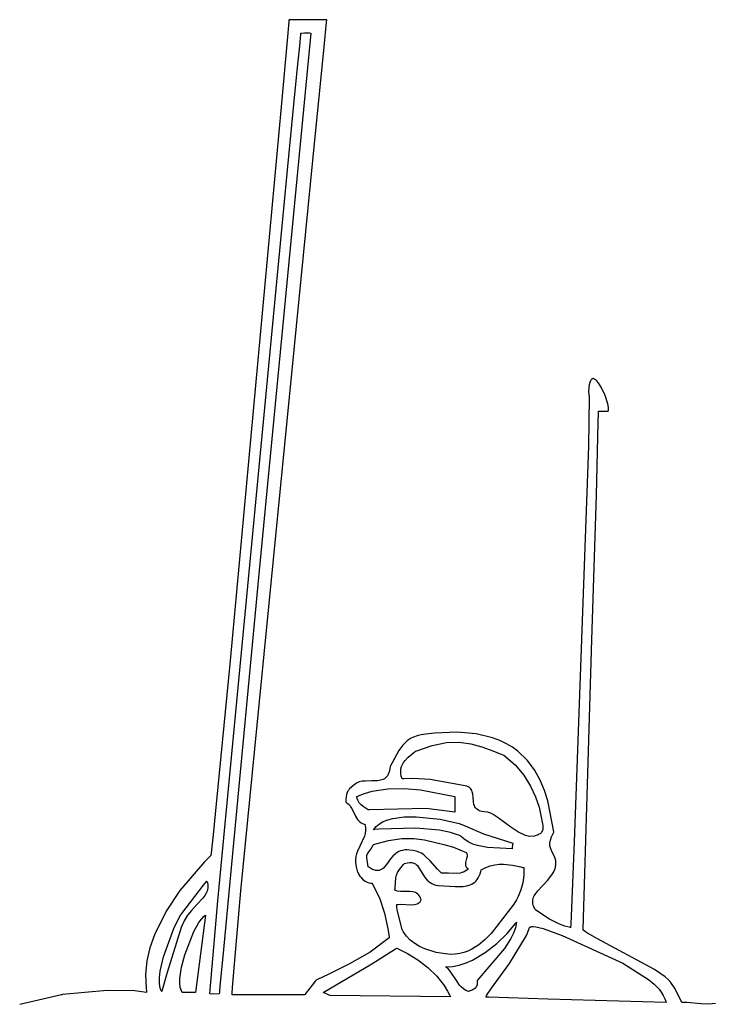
# Model space of a CAD drawing. Extents: x 21.3 to 51.6, y -34 to 34.1.
# Tile 57 of 117: x 43.9 to 45.2, y 0 to 1.8. Entities that reach past the tile are written whole.
import ezdxf

# ---------------------------------------------------------------- set-up
doc = ezdxf.new("R2010")
doc.units = 0

msp = doc.modelspace()

# ---------------------------------------------------------------- linework, layer by layer
at = {"layer": 'Layer 1', "color": 7, "linetype": 'CONTINUOUS'}
for p, q in [((44.429633, 1.842718), (44.427128, 1.81467)), ((44.42987, 1.845374), (44.429633, 1.842718)), ((44.429927, 1.846015), (44.42987, 1.845374)), ((44.42994, 1.84616), (44.429927, 1.846015)), ((44.430073, 1.846192), (44.429955, 1.846192)), ((44.430668, 1.846192), (44.430073, 1.846192)), ((44.47707, 1.846192), (44.430668, 1.846192)), ((44.497815, 1.846192), (44.47707, 1.846192)), ((44.49484, 1.795963), (44.499402, 1.841403)), ((44.499658, 1.846192), (44.497815, 1.846192)), ((44.499402, 1.841403), (44.499797, 1.845335)), ((44.499833, 1.846192), (44.499658, 1.846192)), ((44.499797, 1.845335), (44.499875, 1.846109)), ((44.499873, 1.846192), (44.499833, 1.846192)), ((44.499875, 1.846109), (44.499882, 1.846176)), ((44.470017, 1.821578), (44.373429, 0.81643)), ((44.451097, 1.811957), (44.451774, 1.818743)), ((44.451774, 1.818743), (44.451942, 1.820426)), ((44.451942, 1.820426), (44.452026, 1.821266)), ((44.452026, 1.821266), (44.452036, 1.821371)), ((44.452036, 1.821371), (44.452043, 1.821431)), ((44.452045, 1.821456), (44.458483, 1.822035)), ((44.458483, 1.822035), (44.464963, 1.822089)), ((44.464963, 1.822089), (44.467832, 1.821906)), ((44.467832, 1.821906), (44.470017, 1.821578)), ((44.427128, 1.81467), (44.415518, 1.685274)), ((44.44972, 1.798144), (44.451097, 1.811957)), ((44.446879, 1.769575), (44.44972, 1.798144)), ((44.473841, 1.586294), (44.49484, 1.795963)), ((44.440864, 1.708881), (44.446879, 1.769575)), ((44.427673, 1.574992), (44.440864, 1.708881)), ((44.415518, 1.685274), (44.320553, 0.656684)), ((44.341332, 0.238348), (44.473841, 1.586294)), ((44.298311, 0.219718), (44.427673, 1.574992)), ((44.987483, 1.18166), (44.986781, 1.180657)), ((44.988226, 1.182447), (44.987483, 1.18166)), ((44.988613, 1.182763), (44.988226, 1.182447)), ((44.989008, 1.183028), (44.988613, 1.182763)), ((44.989413, 1.183244), (44.989008, 1.183028)), ((44.989826, 1.18341), (44.989413, 1.183244)), ((44.990247, 1.183529), (44.989826, 1.18341)), ((44.990676, 1.183601), (44.990247, 1.183529)), ((44.991112, 1.183627), (44.990676, 1.183601)), ((44.991556, 1.183609), (44.991112, 1.183627)), ((44.992007, 1.183547), (44.991556, 1.183609)), ((44.992927, 1.183294), (44.992007, 1.183547)), ((44.99387, 1.182879), (44.992927, 1.183294)), ((44.994833, 1.182308), (44.99387, 1.182879)), ((44.995814, 1.181589), (44.994833, 1.182308)), ((44.997817, 1.17974), (44.995814, 1.181589)), ((44.983987, 1.172147), (44.982781, 1.160669)), ((44.98495, 1.176282), (44.983987, 1.172147)), ((44.986123, 1.179432), (44.98495, 1.176282)), ((44.986781, 1.180657), (44.986123, 1.179432)), ((45.001908, 1.174617), (44.997817, 1.17974)), ((45.005964, 1.168016), (45.001908, 1.174617)), ((45.013255, 1.152399), (45.005964, 1.168016)), ((44.982704, 1.158914), (44.982672, 1.158009)), ((44.982672, 1.158009), (44.982703, 1.157722)), ((44.982703, 1.157722), (44.982911, 1.156707)), ((44.982781, 1.160669), (44.982704, 1.158914)), ((44.983521, 1.148559), (44.982826, 1.059001)), ((44.982911, 1.156707), (44.983521, 1.148559)), ((45.018254, 1.136931), (45.013255, 1.152399)), ((45.019446, 1.130515), (45.018254, 1.136931)), ((45.019637, 1.127858), (45.019446, 1.130515)), ((45.019527, 1.125652), (45.019637, 1.127858)), ((45.000411, 1.102511), (45.000696, 1.119367)), ((45.000696, 1.119367), (45.00073, 1.121476)), ((45.00073, 1.121476), (45.000762, 1.123425)), ((45.000774, 1.123425), (45.000819, 1.123424)), ((45.000819, 1.123424), (45.001291, 1.123421)), ((45.001291, 1.123421), (45.006617, 1.123385)), ((45.006617, 1.123385), (45.018546, 1.123304)), ((45.018546, 1.123304), (45.0187, 1.123303)), ((45.018752, 1.123328), (45.018934, 1.123626)), ((45.018934, 1.123626), (45.019095, 1.123961)), ((45.019095, 1.123961), (45.019353, 1.124738)), ((45.019353, 1.124738), (45.019527, 1.125652)), ((44.997385, 0.968217), (45.000411, 1.102511)), ((44.982826, 1.059001), (44.956136, 0.328584)), ((44.988673, 0.701616), (44.997385, 0.968217)), ((44.373429, 0.81643), (44.323721, 0.287443)), ((44.972457, 0.16751), (44.988673, 0.701616)), ((44.320553, 0.656684), (44.295454, 0.398965)), ((44.682412, 0.527382), (44.673977, 0.526311)), ((44.698236, 0.529259), (44.682412, 0.527382)), ((44.739676, 0.531272), (44.698236, 0.529259)), ((44.775332, 0.528236), (44.739676, 0.531272)), ((44.80566, 0.520835), (44.775332, 0.528236)), ((44.644076, 0.511433), (44.639928, 0.506957)), ((44.648715, 0.515486), (44.644076, 0.511433)), ((44.653937, 0.519058), (44.648715, 0.515486)), ((44.659828, 0.522092), (44.653937, 0.519058)), ((44.666478, 0.524529), (44.659828, 0.522092)), ((44.673977, 0.526311), (44.666478, 0.524529)), ((44.694315, 0.506534), (44.720779, 0.511747)), ((44.720779, 0.511747), (44.74411, 0.512466)), ((44.74411, 0.512466), (44.765359, 0.509574)), ((44.765359, 0.509574), (44.785577, 0.503953)), ((44.818969, 0.515712), (44.80566, 0.520835)), ((44.831119, 0.509753), (44.818969, 0.515712)), ((44.842166, 0.503045), (44.831119, 0.509753)), ((44.632756, 0.496967), (44.62041, 0.474456)), ((44.639928, 0.506957), (44.632756, 0.496967)), ((44.656814, 0.490628), (44.660329, 0.493386)), ((44.660329, 0.493386), (44.662084, 0.494737)), ((44.662084, 0.494737), (44.662958, 0.495406)), ((44.662958, 0.495406), (44.663393, 0.49574)), ((44.663393, 0.49574), (44.66361, 0.495906)), ((44.663667, 0.495945), (44.694315, 0.506534)), ((44.785577, 0.503953), (44.805816, 0.496485)), ((44.805816, 0.496485), (44.81627, 0.492334)), ((44.81627, 0.492334), (44.821639, 0.490203)), ((44.852167, 0.495673), (44.842166, 0.503045)), ((44.869261, 0.479279), (44.852167, 0.495673)), ((44.62041, 0.474456), (44.617221, 0.468638)), ((44.639316, 0.471475), (44.641454, 0.475077)), ((44.641454, 0.475077), (44.643997, 0.478488)), ((44.643997, 0.478488), (44.650017, 0.484819)), ((44.650017, 0.484819), (44.656814, 0.490628)), ((44.821639, 0.490203), (44.824366, 0.489129)), ((44.824366, 0.489129), (44.825741, 0.488591)), ((44.825741, 0.488591), (44.826432, 0.488322)), ((44.826432, 0.488322), (44.826518, 0.488288)), ((44.826518, 0.488288), (44.826562, 0.488271)), ((44.826584, 0.488259), (44.847216, 0.470454)), ((44.88286, 0.461255), (44.869261, 0.479279)), ((44.61432, 0.456125), (44.613029, 0.453178)), ((44.615378, 0.459506), (44.61432, 0.456125)), ((44.616733, 0.467694), (44.615378, 0.459506)), ((44.616809, 0.467913), (44.616733, 0.467694)), ((44.617221, 0.468638), (44.616809, 0.467913)), ((44.636032, 0.459333), (44.636535, 0.463623)), ((44.636215, 0.454773), (44.636032, 0.459333)), ((44.637154, 0.449924), (44.636215, 0.454773)), ((44.636535, 0.463623), (44.637653, 0.467664)), ((44.637653, 0.467664), (44.639316, 0.471475)), ((44.847216, 0.470454), (44.863437, 0.45136)), ((44.893422, 0.442284), (44.88286, 0.461255)), ((44.55466, 0.437046), (44.552428, 0.435616)), ((44.557031, 0.438197), (44.55466, 0.437046)), ((44.559525, 0.439098), (44.557031, 0.438197)), ((44.564824, 0.440274), (44.559525, 0.439098)), ((44.570432, 0.44081), (44.564824, 0.440274)), ((44.582078, 0.440917), (44.570432, 0.44081)), ((44.593471, 0.441321), (44.582078, 0.440917)), ((44.598762, 0.44223), (44.593471, 0.441321)), ((44.601251, 0.442965), (44.598762, 0.44223)), ((44.603616, 0.443927), (44.601251, 0.442965)), ((44.605841, 0.445145), (44.603616, 0.443927)), ((44.60791, 0.446649), (44.605841, 0.445145)), ((44.609808, 0.44847), (44.60791, 0.446649)), ((44.611519, 0.450636), (44.609808, 0.44847)), ((44.613029, 0.453178), (44.611519, 0.450636)), ((44.638918, 0.444765), (44.637154, 0.449924)), ((44.638991, 0.444766), (44.638924, 0.444764)), ((44.63926, 0.444778), (44.638991, 0.444766)), ((44.639798, 0.4448), (44.63926, 0.444778)), ((44.641941, 0.444883), (44.639798, 0.4448)), ((44.658637, 0.445211), (44.641941, 0.444883)), ((44.690519, 0.443894), (44.658637, 0.445211)), ((44.755176, 0.432221), (44.690519, 0.443894)), ((44.863437, 0.45136), (44.875816, 0.431596)), ((44.901403, 0.423051), (44.893422, 0.442284)), ((44.537097, 0.419738), (44.536352, 0.417827)), ((44.538109, 0.421651), (44.537097, 0.419738)), ((44.539431, 0.423607), (44.538109, 0.421651)), ((44.541109, 0.425645), (44.539431, 0.423607)), ((44.545712, 0.430138), (44.541109, 0.425645)), ((44.552428, 0.435616), (44.545712, 0.430138)), ((44.569136, 0.417734), (44.583276, 0.421798)), ((44.583276, 0.421798), (44.612374, 0.42639)), ((44.612374, 0.42639), (44.642263, 0.426968)), ((44.642263, 0.426968), (44.672582, 0.424377)), ((44.672582, 0.424377), (44.736159, 0.41235)), ((44.758218, 0.431242), (44.755176, 0.432221)), ((44.760786, 0.430027), (44.758218, 0.431242)), ((44.762923, 0.428597), (44.760786, 0.430027)), ((44.764671, 0.426973), (44.762923, 0.428597)), ((44.766071, 0.425175), (44.764671, 0.426973)), ((44.767167, 0.423224), (44.766071, 0.425175)), ((44.768, 0.42114), (44.767167, 0.423224)), ((44.769048, 0.416657), (44.768, 0.42114)), ((44.875816, 0.431596), (44.884921, 0.411782)), ((44.907263, 0.404239), (44.901403, 0.423051)), ((44.534861, 0.402218), (44.534856, 0.402121)), ((44.534856, 0.402121), (44.534964, 0.402047)), ((44.534879, 0.402602), (44.534861, 0.402218)), ((44.534942, 0.404089), (44.534879, 0.402602)), ((44.535037, 0.406854), (44.534942, 0.404089)), ((44.534964, 0.402047), (44.538388, 0.399516)), ((44.535259, 0.411691), (44.535037, 0.406854)), ((44.535827, 0.415876), (44.535259, 0.411691)), ((44.536352, 0.417827), (44.535827, 0.415876)), ((44.555328, 0.41235), (44.569136, 0.417734)), ((44.555332, 0.412282), (44.555329, 0.412338)), ((44.555346, 0.41206), (44.555332, 0.412282)), ((44.555377, 0.41162), (44.555346, 0.41206)), ((44.555854, 0.408347), (44.555377, 0.41162)), ((44.556696, 0.405467), (44.555854, 0.408347)), ((44.557861, 0.402931), (44.556696, 0.405467)), ((44.559306, 0.400691), (44.557861, 0.402931)), ((44.560987, 0.398699), (44.559306, 0.400691)), ((44.736159, 0.41233), (44.736159, 0.412241)), ((44.736159, 0.412241), (44.736159, 0.411864)), ((44.736159, 0.411864), (44.736159, 0.408121)), ((44.736159, 0.408121), (44.736159, 0.384226)), ((44.769551, 0.411891), (44.769048, 0.416657)), ((44.770279, 0.402171), (44.769551, 0.411891)), ((44.771178, 0.397546), (44.770279, 0.402171)), ((44.884921, 0.411782), (44.89132, 0.392537)), ((44.918643, 0.346879), (44.907263, 0.404239)), ((44.295454, 0.398965), (44.289683, 0.341455)), ((44.538388, 0.399516), (44.541264, 0.396637)), ((44.541264, 0.396637), (44.543691, 0.393482)), ((44.543691, 0.393482), (44.545765, 0.390125)), ((44.545765, 0.390125), (44.552476, 0.376131)), ((44.562863, 0.396905), (44.560987, 0.398699)), ((44.567026, 0.393722), (44.562863, 0.396905)), ((44.5758, 0.387615), (44.567026, 0.393722)), ((44.576043, 0.387634), (44.575849, 0.387618)), ((44.576816, 0.387699), (44.576043, 0.387634)), ((44.578367, 0.387828), (44.576816, 0.387699)), ((44.683187, 0.389813), (44.578367, 0.387828)), ((44.736159, 0.38335), (44.683187, 0.389813)), ((44.736159, 0.384226), (44.736159, 0.383392)), ((44.736159, 0.383392), (44.736159, 0.38335)), ((44.771909, 0.395365), (44.771178, 0.397546)), ((44.772884, 0.393299), (44.771909, 0.395365)), ((44.774146, 0.391367), (44.772884, 0.393299)), ((44.775736, 0.389592), (44.774146, 0.391367)), ((44.777697, 0.387994), (44.775736, 0.389592)), ((44.78007, 0.386593), (44.777697, 0.387994)), ((44.782899, 0.38541), (44.78007, 0.386593)), ((44.786225, 0.384465), (44.782899, 0.38541)), ((44.790091, 0.38378), (44.786225, 0.384465)), ((44.79651, 0.383282), (44.790091, 0.38378)), ((44.798276, 0.382947), (44.79651, 0.383282)), ((44.800149, 0.382359), (44.798276, 0.382947)), ((44.802125, 0.381535), (44.800149, 0.382359)), ((44.89132, 0.392537), (44.898222, 0.358614)), ((44.552476, 0.376131), (44.556245, 0.369817)), ((44.556245, 0.369817), (44.558572, 0.367087)), ((44.558572, 0.367087), (44.561325, 0.364737)), ((44.561325, 0.364737), (44.562892, 0.363728)), ((44.562892, 0.363728), (44.564601, 0.362842)), ((44.596708, 0.361894), (44.603975, 0.366001)), ((44.603975, 0.366001), (44.612312, 0.369257)), ((44.612312, 0.369257), (44.621556, 0.371723)), ((44.621556, 0.371723), (44.64211, 0.374534)), ((44.64211, 0.374534), (44.664331, 0.374929)), ((44.664331, 0.374929), (44.708546, 0.370447)), ((44.708546, 0.370447), (44.743748, 0.362235)), ((44.80638, 0.379251), (44.802125, 0.381535)), ((44.816014, 0.372649), (44.80638, 0.379251)), ((44.839153, 0.355377), (44.816014, 0.372649)), ((44.564601, 0.362842), (44.566465, 0.362088)), ((44.566465, 0.362088), (44.568497, 0.361475)), ((44.568497, 0.361475), (44.569579, 0.361224)), ((44.569579, 0.361224), (44.569718, 0.361195)), ((44.569718, 0.361195), (44.569838, 0.361133)), ((44.569838, 0.361133), (44.570783, 0.355102)), ((44.570866, 0.34946), (44.570217, 0.344148)), ((44.570783, 0.355102), (44.570866, 0.34946)), ((44.586037, 0.350877), (44.588171, 0.354001)), ((44.586266, 0.350903), (44.586038, 0.350878)), ((44.587892, 0.351077), (44.586266, 0.350903)), ((44.595389, 0.351781), (44.587892, 0.351077)), ((44.588171, 0.354001), (44.590674, 0.356873)), ((44.590674, 0.356873), (44.593527, 0.359501)), ((44.593527, 0.359501), (44.596708, 0.361894)), ((44.663846, 0.353773), (44.595389, 0.351781)), ((44.707314, 0.350017), (44.663846, 0.353773)), ((44.727897, 0.345887), (44.707314, 0.350017)), ((44.746395, 0.33985), (44.727897, 0.345887)), ((44.743748, 0.362235), (44.754702, 0.357967)), ((44.754702, 0.357967), (44.78905, 0.343611)), ((44.852299, 0.347031), (44.839153, 0.355377)), ((44.866256, 0.340428), (44.852299, 0.347031)), ((44.895709, 0.346053), (44.894482, 0.344679)), ((44.896739, 0.347611), (44.895709, 0.346053)), ((44.897553, 0.349366), (44.896739, 0.347611)), ((44.898129, 0.351332), (44.897553, 0.349366)), ((44.898447, 0.35352), (44.898129, 0.351332)), ((44.898222, 0.358614), (44.898485, 0.355943)), ((44.898485, 0.355943), (44.898447, 0.35352)), ((44.91444, 0.337938), (44.91797, 0.345352)), ((44.91797, 0.345352), (44.918519, 0.346362)), ((44.918519, 0.346362), (44.91866, 0.346617)), ((44.91866, 0.346617), (44.918643, 0.346879)), ((44.289683, 0.341455), (44.286896, 0.314011)), ((44.565204, 0.329599), (44.556292, 0.311234)), ((44.568969, 0.339106), (44.565204, 0.329599)), ((44.570217, 0.344148), (44.568969, 0.339106)), ((44.586043, 0.323645), (44.613566, 0.331129)), ((44.613566, 0.331129), (44.638091, 0.334552)), ((44.638091, 0.334552), (44.660093, 0.334729)), ((44.660093, 0.334729), (44.680042, 0.332474)), ((44.680042, 0.332474), (44.715674, 0.323928)), ((44.746457, 0.339789), (44.746426, 0.339819)), ((44.746518, 0.339727), (44.746457, 0.339789)), ((44.748487, 0.337828), (44.746518, 0.339727)), ((44.752448, 0.334371), (44.748487, 0.337828)), ((44.760505, 0.328712), (44.752448, 0.334371)), ((44.768817, 0.324523), (44.760505, 0.328712)), ((44.78905, 0.343611), (44.842777, 0.3262)), ((44.873482, 0.338142), (44.866256, 0.340428)), ((44.873556, 0.338146), (44.873495, 0.338142)), ((44.874048, 0.338183), (44.873556, 0.338146)), ((44.88217, 0.339188), (44.874048, 0.338183)), ((44.886144, 0.340146), (44.88217, 0.339188)), ((44.889837, 0.341543), (44.886144, 0.340146)), ((44.891525, 0.342437), (44.889837, 0.341543)), ((44.893081, 0.343478), (44.891525, 0.342437)), ((44.894482, 0.344679), (44.893081, 0.343478)), ((44.911331, 0.326125), (44.912295, 0.331582)), ((44.912295, 0.331582), (44.91444, 0.337938)), ((44.956136, 0.328584), (44.950991, 0.207008)), ((44.286896, 0.314011), (44.286211, 0.307295)), ((44.556292, 0.311234), (44.554547, 0.306433)), ((44.574683, 0.30633), (44.577103, 0.309883)), ((44.577103, 0.309883), (44.580889, 0.315277)), ((44.580889, 0.315277), (44.583339, 0.3191)), ((44.583339, 0.3191), (44.584711, 0.321369)), ((44.584711, 0.321369), (44.585434, 0.322602)), ((44.585434, 0.322602), (44.585806, 0.323245)), ((44.585806, 0.323245), (44.585994, 0.323573)), ((44.585994, 0.323573), (44.586018, 0.323614)), ((44.632557, 0.310428), (44.629471, 0.308712)), ((44.635932, 0.311835), (44.632557, 0.310428)), ((44.639626, 0.312887), (44.635932, 0.311835)), ((44.643668, 0.313538), (44.639626, 0.312887)), ((44.648087, 0.313745), (44.643668, 0.313538)), ((44.652913, 0.313462), (44.648087, 0.313745)), ((44.659102, 0.312887), (44.652913, 0.313462)), ((44.664598, 0.311648), (44.659102, 0.312887)), ((44.669647, 0.309779), (44.664598, 0.311648)), ((44.674306, 0.30736), (44.669647, 0.309779)), ((44.715674, 0.323928), (44.733337, 0.318779)), ((44.733337, 0.318779), (44.756628, 0.309141)), ((44.756628, 0.309141), (44.757203, 0.308496)), ((44.777471, 0.321554), (44.768817, 0.324523)), ((44.796169, 0.318291), (44.777471, 0.321554)), ((44.84162, 0.315539), (44.796169, 0.318291)), ((44.841643, 0.315756), (44.841624, 0.315574)), ((44.841855, 0.317704), (44.841643, 0.315756)), ((44.842526, 0.323887), (44.841855, 0.317704)), ((44.842747, 0.325925), (44.842526, 0.323887)), ((44.842771, 0.326138), (44.842747, 0.325925)), ((44.842776, 0.326189), (44.842771, 0.326138)), ((44.91123, 0.323683), (44.911331, 0.326125)), ((44.911347, 0.321406), (44.91123, 0.323683)), ((44.911659, 0.319274), (44.911347, 0.321406)), ((44.912763, 0.315362), (44.911659, 0.319274)), ((44.916186, 0.308393), (44.912763, 0.315362)), ((44.274065, 0.291489), (44.22858, 0.238529)), ((44.28572, 0.303104), (44.274065, 0.291489)), ((44.28587, 0.303959), (44.28572, 0.303104)), ((44.286211, 0.307295), (44.28587, 0.303959)), ((44.553259, 0.30143), (44.55256, 0.296167)), ((44.55256, 0.296167), (44.552582, 0.290583)), ((44.554547, 0.306433), (44.553259, 0.30143)), ((44.5733, 0.30141), (44.573485, 0.303227)), ((44.573367, 0.299183), (44.5733, 0.30141)), ((44.575801, 0.282703), (44.573367, 0.299183)), ((44.573485, 0.303227), (44.573677, 0.304037)), ((44.573677, 0.304037), (44.57394, 0.304809)), ((44.57394, 0.304809), (44.574683, 0.30633)), ((44.617341, 0.297046), (44.609827, 0.286708)), ((44.62165, 0.302149), (44.617341, 0.297046)), ((44.626644, 0.30673), (44.62165, 0.302149)), ((44.629471, 0.308712), (44.626644, 0.30673)), ((44.678629, 0.304472), (44.674306, 0.30736)), ((44.68267, 0.301196), (44.678629, 0.304472)), ((44.690126, 0.293806), (44.68267, 0.301196)), ((44.704064, 0.27794), (44.690126, 0.293806)), ((44.75763, 0.298043), (44.755618, 0.290665)), ((44.757203, 0.308496), (44.757673, 0.307823)), ((44.75848, 0.301575), (44.75763, 0.298043)), ((44.757673, 0.307823), (44.758045, 0.307121)), ((44.758045, 0.307121), (44.758326, 0.306394)), ((44.758326, 0.306394), (44.758522, 0.305643)), ((44.758674, 0.303258), (44.75848, 0.301575)), ((44.758522, 0.305643), (44.758641, 0.304868)), ((44.758641, 0.304868), (44.758674, 0.303258)), ((44.919876, 0.301494), (44.916186, 0.308393)), ((44.921314, 0.297671), (44.919876, 0.301494)), ((44.92221, 0.293384), (44.921314, 0.297671)), ((44.922095, 0.285736), (44.922392, 0.291017)), ((44.922392, 0.291017), (44.92221, 0.293384)), ((44.323721, 0.287443), (44.30774, 0.117125)), ((44.552582, 0.290583), (44.553714, 0.282431)), ((44.553714, 0.282431), (44.555758, 0.275194)), ((44.555758, 0.275194), (44.558799, 0.268466)), ((44.57589, 0.282638), (44.575823, 0.282685)), ((44.576024, 0.282544), (44.57589, 0.282638)), ((44.577085, 0.281819), (44.576024, 0.282544)), ((44.579136, 0.280499), (44.577085, 0.281819)), ((44.582973, 0.278361), (44.579136, 0.280499)), ((44.586478, 0.276855), (44.582973, 0.278361)), ((44.589682, 0.275937), (44.586478, 0.276855)), ((44.592614, 0.275562), (44.589682, 0.275937)), ((44.593988, 0.275564), (44.592614, 0.275562)), ((44.595304, 0.275684), (44.593988, 0.275564)), ((44.596567, 0.275918), (44.595304, 0.275684)), ((44.597781, 0.27626), (44.596567, 0.275918)), ((44.600075, 0.277243), (44.597781, 0.27626)), ((44.602215, 0.278589), (44.600075, 0.277243)), ((44.604231, 0.280254), (44.602215, 0.278589)), ((44.606152, 0.282192), (44.604231, 0.280254)), ((44.609827, 0.286708), (44.606152, 0.282192)), ((44.630342, 0.271929), (44.633684, 0.277521)), ((44.633684, 0.277521), (44.638435, 0.283612)), ((44.638435, 0.283612), (44.641419, 0.286873)), ((44.641419, 0.286873), (44.643076, 0.288562)), ((44.643076, 0.288562), (44.64313, 0.288616)), ((44.643184, 0.288669), (44.64843, 0.289946)), ((44.64843, 0.289946), (44.65296, 0.290419)), ((44.65296, 0.290419), (44.654982, 0.290377)), ((44.654982, 0.290377), (44.656856, 0.290163)), ((44.656856, 0.290163), (44.658594, 0.289786)), ((44.658594, 0.289786), (44.660205, 0.289254)), ((44.660205, 0.289254), (44.661701, 0.288579)), ((44.661701, 0.288579), (44.663091, 0.287768)), ((44.663091, 0.287768), (44.664387, 0.286831)), ((44.664387, 0.286831), (44.666737, 0.284619)), ((44.666737, 0.284619), (44.668835, 0.282017)), ((44.668835, 0.282017), (44.672618, 0.275944)), ((44.672618, 0.275944), (44.680895, 0.262429)), ((44.71142, 0.270762), (44.704064, 0.27794)), ((44.751891, 0.272829), (44.74877, 0.271763)), ((44.754944, 0.274263), (44.751891, 0.272829)), ((44.757941, 0.276116), (44.754944, 0.274263)), ((44.755371, 0.288828), (44.755336, 0.28702)), ((44.755336, 0.28702), (44.755569, 0.285252)), ((44.755618, 0.290665), (44.755371, 0.288828)), ((44.755569, 0.285252), (44.755802, 0.284387)), ((44.755802, 0.284387), (44.756123, 0.283538)), ((44.756123, 0.283538), (44.756538, 0.282704)), ((44.756538, 0.282704), (44.757055, 0.281889)), ((44.757055, 0.281889), (44.757679, 0.281094)), ((44.757679, 0.281094), (44.758419, 0.280319)), ((44.760894, 0.278435), (44.757941, 0.276116)), ((44.758419, 0.280319), (44.75928, 0.279568)), ((44.75928, 0.279568), (44.760269, 0.278841)), ((44.760269, 0.278841), (44.760815, 0.278487)), ((44.760815, 0.278487), (44.760885, 0.278443)), ((44.7827, 0.269519), (44.784072, 0.273879)), ((44.784072, 0.273879), (44.784666, 0.276241)), ((44.784666, 0.276241), (44.784736, 0.276545)), ((44.784736, 0.276545), (44.78477, 0.276697)), ((44.784778, 0.276728), (44.792948, 0.281214)), ((44.792948, 0.281214), (44.801187, 0.284369)), ((44.801187, 0.284369), (44.809456, 0.286351)), ((44.809456, 0.286351), (44.817718, 0.287317)), ((44.817718, 0.287317), (44.825933, 0.287424)), ((44.825933, 0.287424), (44.842069, 0.285688)), ((44.842069, 0.285688), (44.857558, 0.282398)), ((44.857558, 0.282398), (44.861292, 0.28148)), ((44.861292, 0.28148), (44.863136, 0.28102)), ((44.86325, 0.280991), (44.863063, 0.26683)), ((44.863136, 0.28102), (44.863193, 0.281006)), ((44.915143, 0.26761), (44.918368, 0.273363)), ((44.918368, 0.273363), (44.920751, 0.279591)), ((44.920751, 0.279591), (44.922095, 0.285736)), ((44.272029, 0.248325), (44.277435, 0.255373)), ((44.277435, 0.255373), (44.277967, 0.256066)), ((44.277967, 0.256066), (44.278088, 0.256224)), ((44.278113, 0.256253), (44.279265, 0.252879)), ((44.558799, 0.268466), (44.560693, 0.265381)), ((44.560693, 0.265381), (44.562836, 0.262527)), ((44.562836, 0.262527), (44.565228, 0.25994)), ((44.565228, 0.25994), (44.567869, 0.257654)), ((44.567869, 0.257654), (44.570759, 0.255704)), ((44.570759, 0.255704), (44.573899, 0.254125)), ((44.625798, 0.243818), (44.626882, 0.261883)), ((44.626882, 0.261883), (44.628159, 0.266747)), ((44.628159, 0.266747), (44.630342, 0.271929)), ((44.680895, 0.262429), (44.685142, 0.257643)), ((44.685142, 0.257643), (44.687648, 0.255447)), ((44.687648, 0.255447), (44.690457, 0.253426)), ((44.711765, 0.270767), (44.711481, 0.270761)), ((44.71233, 0.270777), (44.711765, 0.270767)), ((44.71345, 0.270791), (44.71233, 0.270777)), ((44.715655, 0.270793), (44.71345, 0.270791)), ((44.724019, 0.270573), (44.715655, 0.270793)), ((44.738881, 0.270298), (44.724019, 0.270573)), ((44.745569, 0.271018), (44.738881, 0.270298)), ((44.74877, 0.271763), (44.745569, 0.271018)), ((44.772523, 0.254196), (44.774962, 0.256479)), ((44.774962, 0.256479), (44.77721, 0.259129)), ((44.77721, 0.259129), (44.779257, 0.262169)), ((44.779257, 0.262169), (44.781091, 0.265624)), ((44.781091, 0.265624), (44.7827, 0.269519)), ((44.863063, 0.26683), (44.861287, 0.253142)), ((44.888947, 0.238157), (44.906919, 0.257086)), ((44.906919, 0.257086), (44.915143, 0.26761)), ((44.22858, 0.238529), (44.203122, 0.200393)), ((44.232286, 0.196518), (44.272029, 0.248325)), ((44.278857, 0.237817), (44.277732, 0.235066)), ((44.279671, 0.240636), (44.278857, 0.237817)), ((44.279265, 0.252879), (44.279969, 0.249644)), ((44.280145, 0.243538), (44.279671, 0.240636)), ((44.279969, 0.249644), (44.280254, 0.246535)), ((44.280254, 0.246535), (44.280145, 0.243538)), ((44.32603, 0.067112), (44.341332, 0.238348)), ((44.573899, 0.254125), (44.577287, 0.252951)), ((44.577287, 0.252951), (44.580924, 0.252218)), ((44.580924, 0.252218), (44.582836, 0.252027)), ((44.582836, 0.252027), (44.583324, 0.251999)), ((44.583324, 0.251999), (44.583446, 0.251993)), ((44.583446, 0.251993), (44.583569, 0.251836)), ((44.583569, 0.251836), (44.596847, 0.225217)), ((44.625273, 0.239197), (44.625798, 0.243818)), ((44.625359, 0.23916), (44.625316, 0.239178)), ((44.626745, 0.238618), (44.625359, 0.23916)), ((44.62957, 0.23777), (44.626745, 0.238618)), ((44.635368, 0.236844), (44.62957, 0.23777)), ((44.641256, 0.236615), (44.635368, 0.236844)), ((44.652772, 0.236664), (44.641256, 0.236615)), ((44.658136, 0.236151), (44.652772, 0.236664)), ((44.690457, 0.253426), (44.693605, 0.251611)), ((44.693605, 0.251611), (44.69713, 0.250035)), ((44.69713, 0.250035), (44.701066, 0.24873)), ((44.701066, 0.24873), (44.705451, 0.247728)), ((44.705451, 0.247728), (44.736457, 0.246226)), ((44.736457, 0.246226), (44.751099, 0.246404)), ((44.751099, 0.246404), (44.757882, 0.247414)), ((44.757882, 0.247414), (44.764181, 0.249298)), ((44.764181, 0.249298), (44.767121, 0.25063)), ((44.767121, 0.25063), (44.769905, 0.252255)), ((44.769905, 0.252255), (44.772523, 0.254196)), ((44.857897, 0.240003), (44.852867, 0.227488)), ((44.861287, 0.253142), (44.857897, 0.240003)), ((44.885297, 0.233491), (44.888947, 0.238157)), ((44.270659, 0.224445), (44.260771, 0.213746)), ((44.274656, 0.229707), (44.270659, 0.224445)), ((44.277732, 0.235066), (44.274656, 0.229707)), ((44.284954, 0.062883), (44.298311, 0.219718)), ((44.596847, 0.225217), (44.606062, 0.197165)), ((44.660662, 0.235587), (44.658136, 0.236151)), ((44.663062, 0.234752), (44.660662, 0.235587)), ((44.66532, 0.233597), (44.663062, 0.234752)), ((44.667418, 0.232072), (44.66532, 0.233597)), ((44.669341, 0.230127), (44.667418, 0.232072)), ((44.671072, 0.227714), (44.669341, 0.230127)), ((44.67011, 0.216481), (44.671785, 0.218111)), ((44.672594, 0.224783), (44.671072, 0.227714)), ((44.671785, 0.218111), (44.673228, 0.220085)), ((44.673891, 0.221284), (44.672594, 0.224783)), ((44.673228, 0.220085), (44.673855, 0.22121)), ((44.673855, 0.22121), (44.673873, 0.221247)), ((44.84973, 0.221488), (44.844544, 0.213705)), ((44.852867, 0.227488), (44.84973, 0.221488)), ((44.879554, 0.21862), (44.879824, 0.221237)), ((44.879617, 0.21593), (44.879554, 0.21862)), ((44.879824, 0.221237), (44.880402, 0.223787)), ((44.880402, 0.223787), (44.881263, 0.22628)), ((44.881263, 0.22628), (44.882383, 0.228722)), ((44.882383, 0.228722), (44.885297, 0.233491)), ((44.203122, 0.200393), (44.181435, 0.156625)), ((44.249808, 0.202041), (44.242657, 0.193081)), ((44.260771, 0.213746), (44.249808, 0.202041)), ((44.628683, 0.212755), (44.630739, 0.21306)), ((44.628687, 0.212674), (44.628685, 0.212715)), ((44.628764, 0.211366), (44.628687, 0.212674)), ((44.628974, 0.20876), (44.628764, 0.211366)), ((44.629602, 0.203597), (44.628974, 0.20876)), ((44.638919, 0.165842), (44.629602, 0.203597)), ((44.630739, 0.21306), (44.635319, 0.213222)), ((44.635319, 0.213222), (44.656484, 0.212268)), ((44.656484, 0.212268), (44.661552, 0.212809)), ((44.661552, 0.212809), (44.663923, 0.213359)), ((44.663923, 0.213359), (44.666156, 0.214135)), ((44.666156, 0.214135), (44.668226, 0.215166)), ((44.668226, 0.215166), (44.67011, 0.216481)), ((44.844544, 0.213705), (44.80312, 0.159472)), ((44.880038, 0.213158), (44.879617, 0.21593)), ((44.880842, 0.210296), (44.880038, 0.213158)), ((44.882053, 0.207336), (44.880842, 0.210296)), ((44.883697, 0.204269), (44.882053, 0.207336)), ((44.883819, 0.204153), (44.883697, 0.204269)), ((44.883942, 0.204058), (44.883819, 0.204153)), ((44.884928, 0.2033), (44.883942, 0.204058)), ((44.893038, 0.197268), (44.884928, 0.2033)), ((44.950991, 0.207008), (44.949679, 0.17656)), ((44.218266, 0.170698), (44.229252, 0.192165)), ((44.229252, 0.192165), (44.23035, 0.193994)), ((44.230359, 0.194006), (44.230399, 0.194058)), ((44.230399, 0.194058), (44.230565, 0.194274)), ((44.230565, 0.194274), (44.232286, 0.196518)), ((44.236348, 0.182948), (44.230878, 0.170721)), ((44.242657, 0.193081), (44.236348, 0.182948)), ((44.275659, 0.193227), (44.257639, 0.050661)), ((44.26385, 0.179614), (44.268355, 0.186025)), ((44.268355, 0.186025), (44.272606, 0.190799)), ((44.272606, 0.190799), (44.274602, 0.1925)), ((44.274602, 0.1925), (44.275562, 0.193166)), ((44.275562, 0.193166), (44.275621, 0.193204)), ((44.606062, 0.197165), (44.612327, 0.168236)), ((44.910393, 0.185888), (44.893038, 0.197268)), ((44.929167, 0.176437), (44.910393, 0.185888)), ((44.198499, 0.116472), (44.218266, 0.170698)), ((44.230878, 0.170721), (44.204854, 0.087554)), ((44.25451, 0.162816), (44.26385, 0.179614)), ((44.612327, 0.168236), (44.614701, 0.153616)), ((44.638958, 0.165769), (44.638938, 0.165806)), ((44.638997, 0.165696), (44.638958, 0.165769)), ((44.639153, 0.165402), (44.638997, 0.165696)), ((44.640457, 0.163094), (44.639153, 0.165402)), ((44.832325, 0.15949), (44.848272, 0.178365)), ((44.847604, 0.169972), (44.844136, 0.159931)), ((44.849722, 0.180277), (44.847604, 0.169972)), ((44.848272, 0.178365), (44.849153, 0.179524)), ((44.849153, 0.179524), (44.849588, 0.180101)), ((44.849588, 0.180101), (44.849697, 0.180245)), ((44.868004, 0.155727), (44.872459, 0.166752)), ((44.872459, 0.166752), (44.873255, 0.169295)), ((44.873255, 0.169295), (44.873433, 0.169915)), ((44.873433, 0.169915), (44.873476, 0.17007)), ((44.873487, 0.170107), (44.873682, 0.170335)), ((44.873682, 0.170335), (44.8739, 0.170548)), ((44.8739, 0.170548), (44.874405, 0.17093)), ((44.874405, 0.17093), (44.874999, 0.171254)), ((44.874999, 0.171254), (44.87568, 0.17152)), ((44.87568, 0.17152), (44.876447, 0.17173)), ((44.876447, 0.17173), (44.87823, 0.171987)), ((44.87823, 0.171987), (44.88033, 0.172034)), ((44.88033, 0.172034), (44.885419, 0.171532)), ((44.885419, 0.171532), (44.898712, 0.168403)), ((44.898712, 0.168403), (44.934185, 0.155697)), ((44.939052, 0.172816), (44.929167, 0.176437)), ((44.949249, 0.170137), (44.939052, 0.172816)), ((44.949399, 0.170106), (44.949249, 0.170137)), ((44.949402, 0.170164), (44.949399, 0.170106)), ((44.949421, 0.170606), (44.949402, 0.170164)), ((44.949679, 0.17656), (44.949421, 0.170606)), ((44.97245, 0.165825), (44.972457, 0.16751)), ((44.972541, 0.16574), (44.97245, 0.165825)), ((44.972934, 0.165392), (44.972541, 0.16574)), ((44.97494, 0.163838), (44.972934, 0.165392)), ((44.98089, 0.16), (44.97494, 0.163838)), ((44.181435, 0.156625), (44.173313, 0.133131)), ((44.237543, 0.119831), (44.25451, 0.162816)), ((44.615022, 0.151329), (44.579546, 0.125072)), ((44.614701, 0.153616), (44.614972, 0.151786)), ((44.614972, 0.151786), (44.615006, 0.151558)), ((44.615006, 0.151558), (44.615022, 0.151329)), ((44.646486, 0.15458), (44.640457, 0.163094)), ((44.653689, 0.147168), (44.646486, 0.15458)), ((44.661897, 0.140798), (44.653689, 0.147168)), ((44.792008, 0.148068), (44.780079, 0.138201)), ((44.80312, 0.159472), (44.792008, 0.148068)), ((44.813326, 0.140924), (44.832325, 0.15949)), ((44.839514, 0.150156), (44.827593, 0.131407)), ((44.836899, 0.104289), (44.868004, 0.155727)), ((44.844136, 0.159931), (44.839514, 0.150156)), ((44.934185, 0.155697), (45.045785, 0.104429)), ((44.99924, 0.149818), (44.98089, 0.16)), ((45.104382, 0.093016), (44.99924, 0.149818)), ((44.173313, 0.133131), (44.167703, 0.108831)), ((44.5827, 0.103221), (44.626467, 0.131064)), ((44.626467, 0.131064), (44.627805, 0.131977)), ((44.627805, 0.131977), (44.628474, 0.132435)), ((44.628474, 0.132435), (44.628641, 0.13255)), ((44.628641, 0.13255), (44.628683, 0.132578)), ((44.628688, 0.132576), (44.648471, 0.122633)), ((44.670938, 0.135409), (44.661897, 0.140798)), ((44.680643, 0.130941), (44.670938, 0.135409)), ((44.701361, 0.124526), (44.680643, 0.130941)), ((44.767076, 0.130208), (44.760091, 0.127021)), ((44.780079, 0.138201), (44.767076, 0.130208)), ((44.827593, 0.131407), (44.7771, 0.07287)), ((44.791891, 0.124061), (44.813326, 0.140924)), ((44.192504, 0.089764), (44.198499, 0.116472)), ((44.231649, 0.097371), (44.237543, 0.119831)), ((44.30774, 0.117125), (44.30312, 0.068108)), ((44.579546, 0.125072), (44.541356, 0.103365)), ((44.648471, 0.122633), (44.667902, 0.110535)), ((44.667902, 0.110535), (44.686214, 0.096461)), ((44.722687, 0.121068), (44.701361, 0.124526)), ((44.728182, 0.120643), (44.722687, 0.121068)), ((44.736819, 0.121197), (44.728182, 0.120643)), ((44.744995, 0.122473), (44.736819, 0.121197)), ((44.752742, 0.124428), (44.744995, 0.122473)), ((44.760091, 0.127021), (44.752742, 0.124428)), ((44.75651, 0.105003), (44.768631, 0.110292)), ((44.768631, 0.110292), (44.791891, 0.124061)), ((44.167703, 0.108831), (44.165128, 0.083926)), ((44.228636, 0.07675), (44.231649, 0.097371)), ((44.493061, 0.050692), (44.5827, 0.103221)), ((44.541356, 0.103365), (44.50212, 0.083984)), ((44.686214, 0.096461), (44.702641, 0.080592)), ((44.719099, 0.097606), (44.731667, 0.098486)), ((44.719181, 0.097545), (44.719112, 0.097594)), ((44.719454, 0.097347), (44.719181, 0.097545)), ((44.719994, 0.096945), (44.719454, 0.097347)), ((44.723992, 0.093466), (44.719994, 0.096945)), ((44.727508, 0.089598), (44.723992, 0.093466)), ((44.731667, 0.098486), (44.744163, 0.10101)), ((44.744163, 0.10101), (44.75651, 0.105003)), ((44.803849, 0.058534), (44.836899, 0.104289)), ((45.045785, 0.104429), (45.093231, 0.074255)), ((45.123799, 0.079522), (45.104382, 0.093016)), ((44.165128, 0.083926), (44.166112, 0.058615)), ((44.190958, 0.06736), (44.191088, 0.077835)), ((44.191088, 0.077835), (44.192504, 0.089764)), ((44.204854, 0.087554), (44.19649, 0.056953)), ((44.228481, 0.067712), (44.228636, 0.07675)), ((44.479348, 0.072783), (44.478806, 0.072083)), ((44.4794, 0.07285), (44.479348, 0.072783)), ((44.479613, 0.072969), (44.479415, 0.07287)), ((44.480216, 0.07327), (44.479613, 0.072969)), ((44.482631, 0.074471), (44.480216, 0.07327)), ((44.50212, 0.083984), (44.482631, 0.074471)), ((44.702641, 0.080592), (44.716419, 0.063108)), ((44.738998, 0.072313), (44.727508, 0.089598)), ((44.7771, 0.07287), (44.777415, 0.070027)), ((45.093231, 0.074255), (45.103668, 0.065887)), ((45.129394, 0.074547), (45.123799, 0.079522)), ((45.134312, 0.069003), (45.129394, 0.074547)), ((44.166112, 0.058615), (44.166976, 0.052248)), ((44.19143, 0.062786), (44.190958, 0.06736)), ((44.192288, 0.058717), (44.19143, 0.062786)), ((44.193555, 0.055201), (44.192288, 0.058717)), ((44.194349, 0.053664), (44.193555, 0.055201)), ((44.19649, 0.056953), (44.195573, 0.053497)), ((44.229371, 0.059832), (44.228481, 0.067712)), ((44.230242, 0.056399), (44.229371, 0.059832)), ((44.231414, 0.053343), (44.230242, 0.056399)), ((44.284085, 0.048138), (44.284954, 0.062883)), ((44.30312, 0.068108), (44.301797, 0.054209)), ((44.324957, 0.05069), (44.32603, 0.067112)), ((44.472728, 0.064232), (44.459153, 0.046696)), ((44.478806, 0.072083), (44.472728, 0.064232)), ((44.716419, 0.063108), (44.722607, 0.052838)), ((44.744775, 0.06404), (44.738998, 0.072313)), ((44.748065, 0.06036), (44.744775, 0.06404)), ((44.751773, 0.057124), (44.748065, 0.06036)), ((44.756012, 0.054435), (44.751773, 0.057124)), ((44.768193, 0.055052), (44.76223, 0.052873)), ((44.771146, 0.056611), (44.768193, 0.055052)), ((44.772516, 0.057584), (44.771146, 0.056611)), ((44.773776, 0.058715), (44.772516, 0.057584)), ((44.774896, 0.060025), (44.773776, 0.058715)), ((44.77585, 0.061536), (44.774896, 0.060025)), ((44.776607, 0.063271), (44.77585, 0.061536)), ((44.77714, 0.065249), (44.776607, 0.063271)), ((44.777418, 0.067494), (44.77714, 0.065249)), ((44.777415, 0.070027), (44.777418, 0.067494)), ((44.79464, 0.045047), (44.803849, 0.058534)), ((45.103668, 0.065887), (45.112837, 0.056329)), ((45.112837, 0.056329), (45.116836, 0.050969)), ((45.142492, 0.057208), (45.134312, 0.069003)), ((45.154956, 0.031947), (45.142492, 0.057208)), ((44.010042, 0.046308), (43.933014, 0.028493)), ((44.01035, 0.046368), (44.010042, 0.046308)), ((44.010608, 0.046422), (44.01035, 0.046368)), ((44.011722, 0.046645), (44.010608, 0.046422)), ((44.094247, 0.05439), (44.011722, 0.046645)), ((44.145732, 0.053657), (44.094247, 0.05439)), ((44.167212, 0.050695), (44.145732, 0.053657)), ((44.166976, 0.052248), (44.167102, 0.051451)), ((44.167102, 0.051451), (44.167212, 0.050695)), ((44.195253, 0.052284), (44.194349, 0.053664)), ((44.195274, 0.052361), (44.195259, 0.052303)), ((44.195335, 0.052592), (44.195274, 0.052361)), ((44.195573, 0.053497), (44.195335, 0.052592)), ((44.232902, 0.050694), (44.231414, 0.053343)), ((44.233043, 0.050682), (44.232938, 0.05069)), ((44.233457, 0.05065), (44.233043, 0.050682)), ((44.235025, 0.050531), (44.233457, 0.05065)), ((44.240136, 0.050197), (44.235025, 0.050531)), ((44.257639, 0.050661), (44.240136, 0.050197)), ((44.284255, 0.048099), (44.284125, 0.048125)), ((44.28451, 0.048049), (44.284255, 0.048099)), ((44.290356, 0.047148), (44.28451, 0.048049)), ((44.301186, 0.047984), (44.290356, 0.047148)), ((44.301203, 0.04814), (44.301195, 0.048058)), ((44.301223, 0.048327), (44.301203, 0.04814)), ((44.30127, 0.048796), (44.301223, 0.048327)), ((44.3014, 0.050109), (44.30127, 0.048796)), ((44.301797, 0.054209), (44.3014, 0.050109)), ((44.324897, 0.047066), (44.324957, 0.05069)), ((44.324934, 0.046657), (44.324897, 0.047066)), ((44.32496, 0.046529), (44.324934, 0.046657)), ((44.324992, 0.046451), (44.32496, 0.046529)), ((44.325025, 0.046425), (44.324992, 0.046451)), ((44.325256, 0.046425), (44.325043, 0.046425)), ((44.326371, 0.046425), (44.325256, 0.046425)), ((44.415083, 0.046425), (44.326371, 0.046425)), ((44.454912, 0.046425), (44.415083, 0.046425)), ((44.458487, 0.046425), (44.454912, 0.046425)), ((44.458833, 0.046425), (44.458487, 0.046425)), ((44.458918, 0.046425), (44.458833, 0.046425)), ((44.45898, 0.046473), (44.458946, 0.046429)), ((44.459153, 0.046696), (44.45898, 0.046473)), ((44.493447, 0.050512), (44.493079, 0.050684)), ((44.50399, 0.045591), (44.493447, 0.050512)), ((44.505641, 0.04482), (44.50399, 0.045591)), ((44.505808, 0.044742), (44.505641, 0.04482)), ((44.505847, 0.044724), (44.505808, 0.044742)), ((44.727628, 0.042161), (44.505856, 0.04472)), ((44.722607, 0.052838), (44.727628, 0.042161)), ((44.760894, 0.052398), (44.756012, 0.054435)), ((44.760976, 0.052427), (44.760935, 0.052412)), ((44.761056, 0.052457), (44.760976, 0.052427)), ((44.761219, 0.052517), (44.761056, 0.052457)), ((44.761549, 0.052636), (44.761219, 0.052517)), ((44.76223, 0.052873), (44.761549, 0.052636)), ((44.793305, 0.042161), (44.793378, 0.042446)), ((44.793405, 0.042158), (44.793352, 0.04216)), ((44.793378, 0.042446), (44.793645, 0.043145)), ((44.793831, 0.042145), (44.793405, 0.042158)), ((44.793645, 0.043145), (44.79464, 0.045047)), ((44.795534, 0.042092), (44.793831, 0.042145)), ((44.79894, 0.041985), (44.795534, 0.042092)), ((44.907747, 0.038037), (44.79894, 0.041985)), ((45.12596, 0.031925), (44.907747, 0.038037)), ((45.116836, 0.050969), (45.120386, 0.045151)), ((45.120386, 0.045151), (45.123444, 0.038821)), ((45.123444, 0.038821), (45.124775, 0.035447)), ((45.124775, 0.035447), (45.125388, 0.033705)), ((45.125388, 0.033705), (45.125682, 0.03282)), ((45.125682, 0.03282), (45.125825, 0.032373)), ((45.125825, 0.032373), (45.125896, 0.032149)), ((45.125896, 0.032149), (45.125931, 0.032037)), ((45.125931, 0.032037), (45.125949, 0.031981)), ((45.155079, 0.031942), (45.154956, 0.031947)), ((45.155669, 0.032023), (45.155079, 0.031942)), ((45.158161, 0.032244), (45.155669, 0.032023)), ((45.163717, 0.032247), (45.158161, 0.032244)), ((45.190533, 0.029499), (45.163717, 0.032247)), ((45.204386, 0.02883), (45.190533, 0.029499)), ((45.210846, 0.029261), (45.204386, 0.02883)), ((45.216775, 0.030428), (45.210846, 0.029261))]:
    msp.add_line(p, q, dxfattribs=at)

doc.saveas('drawing.dxf')
